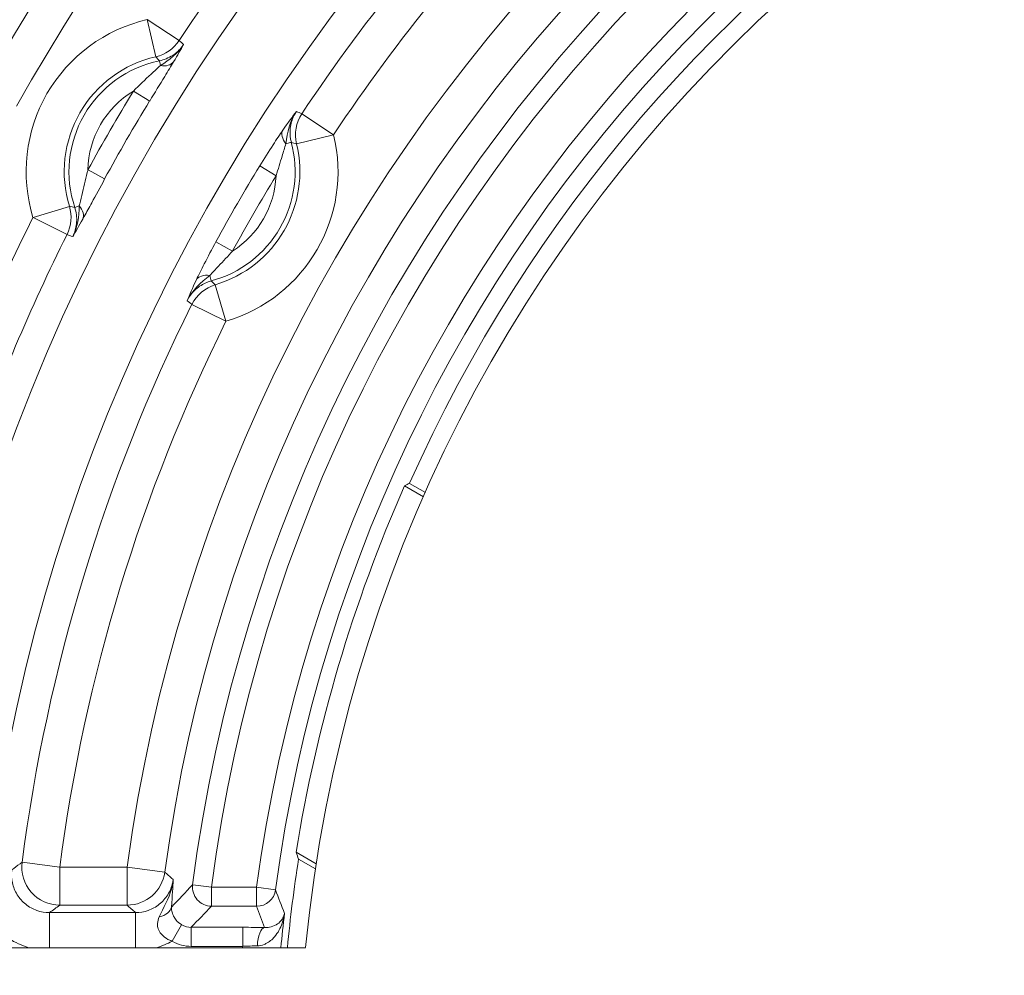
# Model space of a CAD drawing. Header units: inches. Extents: x -2.8 to 15.2, y -6.6 to 17.6.
# Tile 69 of 83: x 9.9 to 10.9, y 14.2 to 15.2. Entities that reach past the tile are written whole.
import ezdxf

# ---------------------------------------------------------------- set-up
doc = ezdxf.new("R2010")
doc.units = ezdxf.units.IN
doc.header["$MEASUREMENT"] = 0
doc.layers.add('Visible (ANSI)', color=7, linetype='Continuous', lineweight=18)
doc.layers.add('Visible Narrow (ANSI)', color=7, linetype='Continuous', lineweight=18)

msp = doc.modelspace()

# ---------------------------------------------------------------- linework, layer by layer
at = {"layer": 'Visible (ANSI)'}
for p, q in [((10.1282, 15.0325), (10.1282, 15.0325)), ((9.9303, 14.973), (9.9256, 14.9714)), ((10.0615, 14.9171), (10.0615, 14.9171)), ((10.286, 14.6725), (10.2666, 14.6837)), ((10.2717, 14.6863), (10.288, 14.6769)), ((10.1751, 14.293), (10.1544, 14.3049)), ((10.157, 14.2979), (10.1744, 14.2879)), ((10.1642, 14.2063), (9.6442, 14.2063))]:
    msp.add_line(p, q, dxfattribs=at)
for radius in [3.5453, 3.3132, 3.311, 3.1369, 2.2559]:
    msp.add_circle((11.6816, 14.0587), radius, dxfattribs=at)
for radius, start, end in [(3.1122, 93.7174, 174.886), (1.9407, 95.7231, 174.3824), (1.8585, 95.977, 174.023), (1.5433, 23.9964, 156.0036), (1.5246, 5.557, 174.443), (2.2804, 139.9742, 154.0652), (2.2756, 139.8631, 154.2353), (1.5469, 156.1688, 170.839), (1.5433, 171.0813, 174.5105)]:
    msp.add_arc((11.6816, 14.0587), radius, start, end, dxfattribs=at)
for centre, major_axis, start_param, end_param in [((10.4633, 11.9485), (-1.6247, -2.8141), 3.936724, 3.938796), ((13.3602, 16.966), (2.2385, 3.8772), 2.631677, 2.633883)]:
    msp.add_ellipse(centre, major_axis=major_axis, ratio=0.661589, start_param=start_param, end_param=end_param, dxfattribs=at)
for points in [[(10.0141, 15.1182), (10.0233, 15.1239), (10.0322, 15.1307), (10.0381, 15.14)], [(10.1547, 15.0707), (10.1479, 15.0609), (10.1454, 15.049), (10.1439, 15.0373)], [(9.9235, 14.9413), (9.9285, 14.9511), (9.93, 14.9622), (9.9303, 14.973)], [(10.0652, 14.9011), (10.0558, 14.894), (10.0468, 14.8858), (10.0417, 14.875)]]:
    msp.add_open_spline(points, degree=3, dxfattribs=at)
msp.add_open_spline([(9.9235, 14.9413), (9.9238, 14.942), (9.9241, 14.9427), (9.9244, 14.9433), (9.9261, 14.9474), (9.9272, 14.9518), (9.9275, 14.9562), (9.9279, 14.9613), (9.9272, 14.9666), (9.9256, 14.9714)], degree=3, knots=[0, 0, 0, 0, 0.070725, 0.070725, 0.070725, 0.498789, 0.498789, 0.498789, 1, 1, 1, 1], dxfattribs=at)
at = {"layer": 'Visible Narrow (ANSI)'}
for p, q in [((10.0006, 15.1656), (10.0334, 15.1439)), ((10.0093, 15.1272), (10.0006, 15.1656)), ((10.0141, 15.1182), (10.0131, 15.123)), ((10.0031, 15.0815), (9.9863, 15.0917)), ((10.1604, 15.0682), (10.1931, 15.0465)), ((10.1931, 15.0465), (10.1549, 15.0372)), ((10.1439, 15.0373), (10.1495, 15.0388)), ((10.1169, 15.0145), (10.1337, 15.0042)), ((9.9565, 15.0009), (9.9393, 15.0104)), ((9.9201, 14.9726), (9.8825, 14.9611)), ((9.9177, 14.9434), (9.8825, 14.9611)), ((10.0715, 14.9359), (10.0888, 14.9264)), ((10.0652, 14.9011), (10.0667, 14.8955)), ((10.0819, 14.8538), (10.0708, 14.8916)), ((10.0819, 14.8538), (10.0467, 14.8713)), ((9.8712, 14.2947), (9.9102, 14.2896)), ((9.9102, 14.2896), (9.9797, 14.2896)), ((9.9102, 14.2503), (9.9102, 14.2896)), ((9.9797, 14.2503), (9.9797, 14.2896)), ((9.9797, 14.2896), (10.0187, 14.2843)), ((10.067, 14.2688), (10.0475, 14.2713)), ((10.067, 14.2688), (10.1136, 14.2688)), ((10.067, 14.2688), (10.067, 14.2492)), ((10.1136, 14.2688), (10.1136, 14.2492)), ((10.1331, 14.2662), (10.1136, 14.2688)), ((9.9797, 14.2503), (9.9102, 14.2503)), ((10.1136, 14.2492), (10.067, 14.2492)), ((9.8995, 14.2426), (9.9884, 14.2426)), ((9.8995, 14.2426), (9.8995, 14.2063)), ((9.9884, 14.2426), (9.9884, 14.2063)), ((10.0264, 14.2131), (10.0361, 14.23)), ((10.046, 14.2274), (10.0992, 14.2274)), ((10.046, 14.2077), (10.046, 14.2274)), ((10.0992, 14.2077), (10.0992, 14.2274)), ((10.0992, 14.2077), (10.046, 14.2077))]:
    msp.add_line(p, q, dxfattribs=at)
for centre, radius, start, end in [((11.6816, 14.0587), 3.2572, 9.063, 170.937), ((11.6816, 14.0587), 3.2178, 10.1019, 169.8981), ((11.6816, 14.0587), 3.2092, 10.4436, 169.5564), ((11.6816, 14.0587), 3.1895, 10.4436, 169.5564), ((11.6816, 14.0587), 2.8178, 94.4766, 175.5234), ((11.6816, 14.0587), 2.7981, 94.4766, 175.5234), ((11.6816, 14.0587), 2.757, 94.5434, 175.4566), ((11.6816, 14.0587), 2.7374, 94.5434, 175.4566), ((11.6816, 14.0587), 2.5972, 95.1013, 174.8987), ((11.6816, 14.0587), 2.5578, 94.9421, 175.0579), ((11.6816, 14.0587), 2.5225, 94.9586, 175.0414), ((11.6816, 14.0587), 2.5028, 94.9586, 175.0414), ((11.6816, 14.0587), 2.4621, 95.0408, 174.9592), ((11.6816, 14.0587), 2.4424, 95.0408, 174.9592), ((11.6816, 14.0587), 2.1211, 96.3691, 150.743), ((11.6816, 14.0587), 2.0817, 96.3691, 150.743), ((11.6816, 14.0587), 1.7175, 97.7274, 172.2726), ((11.6816, 14.0587), 1.6782, 97.7274, 172.2726), ((11.6816, 14.0587), 1.9734, 123.3629, 146.6371), ((11.6816, 14.0587), 1.648, 97.4151, 172.5849), ((11.6816, 14.0587), 1.6283, 97.4151, 172.5849), ((11.6816, 14.0587), 1.5821, 97.633, 172.367), ((11.6816, 14.0587), 1.5624, 97.633, 172.367), ((11.6816, 14.0587), 1.8258, 123.5697, 146.4303), ((11.6816, 14.0587), 1.7864, 123.5697, 146.4303), ((10.0365, 15.0085), 0.1612, 102.8929, 197.1071), ((10.0365, 15.0085), 0.1218, 102.8929, 197.1071), ((10.0365, 15.0085), 0.1169, 101.5423, 198.4577), ((10.0365, 15.0085), 0.0973, 121.1201, 178.8799), ((11.6816, 14.0587), 1.9853, 148.6443, 151.3557), ((11.6816, 14.0587), 1.9657, 148.6443, 151.3557), ((10.0365, 15.0085), 0.1612, 286.3561, 13.6439), ((10.0365, 15.0085), 0.1169, 284.9783, 15.0217), ((10.0365, 15.0085), 0.1218, 286.3561, 13.6439), ((11.6816, 14.0587), 1.8336, 148.5816, 151.4184), ((11.6816, 14.0587), 1.8139, 148.5816, 151.4184), ((10.0365, 15.0085), 0.0973, 302.5065, 357.4935), ((11.6816, 14.0587), 2.0128, 153.3629, 160.7219), ((11.6816, 14.0587), 1.9734, 153.3629, 160.7219), ((11.6816, 14.0587), 1.8258, 153.5697, 172.5726), ((11.6816, 14.0587), 1.7864, 153.5697, 172.5726), ((11.6816, 14.0587), 1.55, 173.2165, 174.5344), ((11.6816, 14.0587), 1.5894, 174.6188, 174.6702)]:
    msp.add_arc(centre, radius, start, end, dxfattribs=at)
for centre, major_axis, ratio, start_param, end_param in [((10.0006, 15.1656), (0.0252, 0.0303), 0.999036, 4.060826, 4.823734), ((-77.1987, -117.9698), (87.2048, 133.1339), 0.043608, 6.277413, 6.278296), ((-95.9955, -74.695), (106.0117, 89.8145), 0.040245, 0.000827, 0.001835), ((10.0112, 15.1326), (0.0169, -0.01), 0.641036, 5.238756, 6.226322), ((10.1931, 15.0465), (-0.0162, -0.0359), 0.999023, 4.549738, 5.37314), ((-74.5135, -114.1142), (84.716, 129.1595), 0.043658, 0.007085, 0.007995), ((10.1573, 15.0409), (-0.0162, 0.0112), 0.604712, 0.054795, 1.09718), ((-26.926, -120.372), (37.0751, 135.4108), 0.040467, 6.28212, 6.283117), ((9.8825, 14.9611), (-0.0136, -0.0369), 0.999036, 1.459451, 2.222359), ((34.706, 151.6866), (-24.7758, -136.716), 0.040245, 6.281351, 6.282358), ((9.9163, 14.9684), (0.0172, -0.0096), 0.641036, 0.056863, 1.04443), ((81.5815, 157.0455), (-71.695, -142.0885), 0.043608, 0.00489, 0.005772), ((10.0688, 14.8877), (-0.0178, 0.0084), 0.604712, 5.186006, 6.22839), ((10.0819, 14.8538), (0.023, 0.0319), 0.999023, 0.910045, 1.733447), ((108.7982, 114.7092), (-98.7317, -99.8134), 0.040467, 0.000068, 0.001065), ((79.585, 152.7923), (-69.4974, -137.9459), 0.043658, 6.27519, 6.2761), ((9.9102, 14.2896), (-0.023, 0.032), 0.998215, 0.818831, 2.51752), ((9.9797, 14.2896), (-0.0261, -0.0294), 0.99862, 0.726864, 2.161468), ((11.4262, 9.9845), (-0.3279, -5.0655), 0.576452, 3.741835, 3.750285), ((10.067, 14.2688), (-0.0141, 0.0137), 0.997344, 0.642167, 2.339779), ((10.1136, 14.2688), (-0.0185, -0.0068), 0.998442, 1.216828, 2.65325), ((11.2951, 14.8438), (-0.3438, 1.6306), 0.768631, 1.767373, 1.783215), ((11.6816, 9.1284), (0, -5.8944), 0.553122, 3.659713, 3.667123), ((11.6816, 15.0226), (0, 1.9685), 0.866223, 1.974586, 1.986775), ((10.006, 14.2506), (0.0196, -0.0015), 0.656749, 5.125275, 6.225311), ((10.0459, 14.2462), (-0.0192, 0.002), 0.97754, 1.145424, 1.68173), ((10.0473, 14.211), (-0.148, -0.0058), 0.103422, 4.18024, 4.349596), ((10.1219, 14.2075), (0.0004, 0.0197), 0.380765, 0.05663, 1.542751), ((9.9023, 14.2973), (-0.0148, -0.0931), 0.900908, 5.903074, 6.170308), ((9.9888, 14.2899), (-0.0031, -0.0866), 0.939232, 0.300147, 0.517273), ((10.0456, 14.2452), (-0.0376, 0.008), 0.975215, 1.249672, 1.786255), ((10.0641, 14.1904), (-0.0991, -0.0104), 0.146421, 4.165114, 4.334786)]:
    msp.add_ellipse(centre, major_axis=major_axis, ratio=ratio, start_param=start_param, end_param=end_param, dxfattribs=at)
for points, knots in [([(9.4577, 14.2834), (9.4591, 14.2973), (9.4607, 14.3113), (9.4623, 14.3252), (9.4908, 14.5625), (9.5578, 14.7952), (9.6596, 15.0115), (9.6613, 15.015), (9.6631, 15.0187), (9.6659, 15.0246), (9.6687, 15.0304), (9.6711, 15.0354), (9.6731, 15.0395), (9.6746, 15.0426), (9.6758, 15.0452), (9.6769, 15.0472), (9.6779, 15.0493), (9.6787, 15.0509), (9.6792, 15.052), (9.6796, 15.0528), (9.6801, 15.0537), (9.681, 15.0557), (9.685, 15.0635), (9.6891, 15.0716), (9.6928, 15.079), (9.6948, 15.0827), (9.6965, 15.0862), (9.6982, 15.0894), (9.7031, 15.0988), (9.7072, 15.1065), (9.712, 15.1154), (9.7147, 15.1204), (9.7175, 15.1257), (9.7205, 15.1311), (9.7317, 15.1515), (9.7453, 15.1756), (9.7651, 15.2086), (9.766, 15.2101), (9.767, 15.2116), (9.7678, 15.2131), (9.7792, 15.2317), (9.788, 15.2458), (9.7942, 15.2554), (9.7975, 15.2606), (9.8, 15.2645), (9.8017, 15.2671), (9.8021, 15.2678), (9.8022, 15.268), (9.8025, 15.2684), (9.8028, 15.2689), (9.8033, 15.2696), (9.8044, 15.2714), (9.8068, 15.275), (9.8091, 15.2785), (9.8114, 15.282), (9.8138, 15.2857), (9.8162, 15.2893), (9.8186, 15.2929), (9.8276, 15.3065), (9.8363, 15.3193), (9.8451, 15.332), (9.8515, 15.3412), (9.858, 15.3504), (9.8647, 15.3598), (9.8673, 15.3634), (9.8699, 15.367), (9.8725, 15.3706), (9.8885, 15.3927), (9.905, 15.4145), (9.9218, 15.436), (9.9316, 15.4485), (9.9415, 15.4609), (9.9516, 15.4732), (9.9566, 15.4794), (9.9617, 15.4855), (9.9667, 15.4916), (9.9693, 15.4946), (9.9718, 15.4977), (9.9736, 15.4997), (9.9745, 15.5008), (9.9746, 15.5009), (9.9746, 15.501), (9.9758, 15.5024), (9.9865, 15.5152), (10.0073, 15.5388), (10.0177, 15.5505), (10.0307, 15.565), (10.0464, 15.5819), (10.0568, 15.5931), (10.0684, 15.6053), (10.0813, 15.6185), (10.088, 15.6253), (10.0953, 15.6328), (10.1012, 15.6386), (10.1034, 15.6408), (10.1045, 15.6419), (10.1045, 15.6419), (10.1053, 15.6427), (10.1102, 15.6477), (10.1194, 15.6567), (10.1317, 15.6687), (10.1516, 15.6879), (10.1799, 15.7136), (10.2285, 15.7577), (10.3019, 15.8212), (10.4069, 15.8941), (10.4942, 15.9548), (10.6036, 16.0219), (10.7389, 16.0848), (10.7664, 16.0976), (10.7949, 16.1102), (10.8244, 16.1225), (10.9999, 16.1953), (11.2145, 16.2585), (11.4655, 16.2829)], [-0.006836, -0.006836, -0.006836, -0.006836, 0.006963, 0.006963, 0.006963, 0.242188, 0.242188, 0.242188, 0.246094, 0.246094, 0.246094, 0.25, 0.25, 0.25, 0.252947, 0.252947, 0.252947, 0.255859, 0.255859, 0.255859, 0.257813, 0.257813, 0.257813, 0.265625, 0.265625, 0.265625, 0.269651, 0.269651, 0.269651, 0.28125, 0.28125, 0.28125, 0.287882, 0.287882, 0.287882, 0.3125, 0.3125, 0.3125, 0.313641, 0.313641, 0.313641, 0.328125, 0.328125, 0.328125, 0.335938, 0.335938, 0.335938, 0.337891, 0.337891, 0.337891, 0.339844, 0.339844, 0.339844, 0.34375, 0.34375, 0.34375, 0.347897, 0.347897, 0.347897, 0.363618, 0.363618, 0.363618, 0.375, 0.375, 0.375, 0.379353, 0.379353, 0.379353, 0.40625, 0.40625, 0.40625, 0.421875, 0.421875, 0.421875, 0.429688, 0.429688, 0.429688, 0.433594, 0.433594, 0.433594, 0.435547, 0.435547, 0.435547, 0.46582, 0.46582, 0.46582, 0.480957, 0.480957, 0.480957, 0.490936, 0.490936, 0.490936, 0.496094, 0.496094, 0.496094, 0.498047, 0.498047, 0.498047, 0.552357, 0.552357, 0.552357, 0.625, 0.625, 0.625, 0.75, 0.75, 0.75, 0.853924, 0.853924, 0.853924, 0.875, 0.875, 0.875, 1, 1, 1, 1]), ([(11.4674, 16.2634), (11.2186, 16.2392), (10.9739, 16.1725), (10.7472, 16.067), (10.5206, 15.9616), (10.3123, 15.8177), (10.1332, 15.6426), (10.0464, 15.5577), (9.9671, 15.4664), (9.8953, 15.3685), (9.893, 15.3654), (9.8914, 15.3631), (9.8884, 15.359), (9.8825, 15.3509), (9.8773, 15.3436), (9.8728, 15.3372), (9.8683, 15.3308), (9.8656, 15.3269), (9.8614, 15.3207), (9.8573, 15.3145), (9.8532, 15.3081), (9.849, 15.3014), (9.8449, 15.2948), (9.8401, 15.2867), (9.8367, 15.2809), (9.824, 15.2591), (9.8104, 15.2334), (9.7959, 15.2039), (9.7949, 15.2019), (9.7931, 15.1982), (9.793, 15.1979), (9.7911, 15.194), (9.7792, 15.169), (9.7575, 15.1229), (9.7561, 15.1198), (9.754, 15.1154), (9.7531, 15.1133), (9.7493, 15.1053), (9.7457, 15.0977), (9.7424, 15.0907), (9.739, 15.0838), (9.7364, 15.0783), (9.733, 15.0714), (9.7295, 15.0644), (9.726, 15.0575), (9.7226, 15.0506), (9.7191, 15.0437), (9.7148, 15.0352), (9.7121, 15.0299), (9.704, 15.0137), (9.6946, 14.9939), (9.6839, 14.9704), (9.6804, 14.9626), (9.676, 14.9527), (9.6729, 14.9457), (9.6604, 14.9173), (9.6484, 14.8887), (9.6372, 14.8599), (9.6146, 14.8022), (9.5945, 14.7438), (9.5768, 14.6841), (9.5413, 14.5647), (9.5162, 14.4435), (9.5014, 14.3205)], [0, 0, 0, 0, 0.25, 0.25, 0.25, 0.5, 0.5, 0.5, 0.621094, 0.621094, 0.621094, 0.625, 0.625, 0.625, 0.632813, 0.632813, 0.632813, 0.640625, 0.640625, 0.640625, 0.648438, 0.648438, 0.648438, 0.65625, 0.65625, 0.65625, 0.685547, 0.685547, 0.685547, 0.6875, 0.6875, 0.6875, 0.716797, 0.716797, 0.716797, 0.71875, 0.71875, 0.71875, 0.726563, 0.726563, 0.726563, 0.734375, 0.734375, 0.734375, 0.742188, 0.742188, 0.742188, 0.75, 0.75, 0.75, 0.773438, 0.773438, 0.773438, 0.78125, 0.78125, 0.78125, 0.8125, 0.8125, 0.8125, 0.875, 0.875, 0.875, 1, 1, 1, 1]), ([(9.7707, 15.1349), (9.7809, 15.1531), (9.7897, 15.1682), (9.7971, 15.1804), (9.7995, 15.1845), (9.8012, 15.1872), (9.804, 15.1916), (9.8122, 15.2047), (9.8213, 15.2181), (9.8311, 15.2319), (9.8344, 15.2365), (9.8388, 15.2424), (9.8412, 15.2458), (9.8587, 15.2693), (9.882, 15.2982), (9.9112, 15.3327), (9.9154, 15.3376), (9.9205, 15.3436), (9.9241, 15.3478), (9.9365, 15.3622), (9.949, 15.3766), (9.9614, 15.3911), (9.9632, 15.3932), (9.9661, 15.3966), (9.9667, 15.3973), (9.9712, 15.4025), (9.9825, 15.4159), (10.0004, 15.4376), (10.003, 15.4407), (10.0068, 15.4453), (10.0085, 15.4474), (10.0363, 15.4808), (10.0649, 15.5132), (10.0947, 15.5451), (10.2141, 15.6725), (10.3469, 15.784), (10.4931, 15.8795), (10.6394, 15.9749), (10.796, 16.0521), (10.9596, 16.1096), (11.1231, 16.1672), (11.2936, 16.2052), (11.4674, 16.2224)], [0, 0, 0, 0, 0.023438, 0.023438, 0.023438, 0.03125, 0.03125, 0.03125, 0.054688, 0.054688, 0.054688, 0.0625, 0.0625, 0.0625, 0.117188, 0.117188, 0.117188, 0.125, 0.125, 0.125, 0.152344, 0.152344, 0.152344, 0.15625, 0.15625, 0.15625, 0.183594, 0.183594, 0.183594, 0.1875, 0.1875, 0.1875, 0.25, 0.25, 0.25, 0.5, 0.5, 0.5, 0.750019, 0.750019, 0.750019, 1, 1, 1, 1]), ([(11.4693, 16.2029), (11.1195, 16.1682), (10.7786, 16.0463), (10.4862, 15.8513), (10.3488, 15.7597), (10.2219, 15.6522), (10.1091, 15.5317), (10.0943, 15.5159), (10.0799, 15.5), (10.0656, 15.4839), (10.0585, 15.4758), (10.0514, 15.4677), (10.0444, 15.4595), (10.0374, 15.4513), (10.0317, 15.4445), (10.0236, 15.4348), (10.0076, 15.4155), (9.9947, 15.3992), (9.9832, 15.3845), (9.9774, 15.3771), (9.9713, 15.3691), (9.9648, 15.3605), (9.9616, 15.3562), (9.9583, 15.3518), (9.9549, 15.3472), (9.9532, 15.3449), (9.9514, 15.3425), (9.9497, 15.3401), (9.9479, 15.3377), (9.945, 15.3337), (9.9444, 15.3329), (9.9406, 15.3277), (9.9326, 15.3167), (9.9205, 15.2994), (9.9165, 15.2937), (9.9109, 15.2856), (9.9071, 15.2801), (9.8959, 15.2637), (9.8865, 15.2495), (9.8788, 15.2375), (9.8762, 15.2335), (9.8747, 15.2312), (9.8715, 15.2262), (9.8651, 15.2163), (9.8591, 15.2068), (9.8535, 15.1976), (9.8506, 15.193), (9.8479, 15.1886), (9.8452, 15.1842), (9.8439, 15.182), (9.8426, 15.1799), (9.8413, 15.1777), (9.84, 15.1756), (9.8379, 15.1722), (9.8375, 15.1714), (9.8337, 15.1651), (9.8225, 15.1467), (9.8049, 15.1156)], [0, 0, 0, 0, 0.510281, 0.510281, 0.510281, 0.75, 0.75, 0.75, 0.78125, 0.78125, 0.78125, 0.796875, 0.796875, 0.796875, 0.8125, 0.8125, 0.8125, 0.84375, 0.84375, 0.84375, 0.859375, 0.859375, 0.859375, 0.867188, 0.867188, 0.867188, 0.871094, 0.871094, 0.871094, 0.875, 0.875, 0.875, 0.898438, 0.898438, 0.898438, 0.90625, 0.90625, 0.90625, 0.929688, 0.929688, 0.929688, 0.9375, 0.9375, 0.9375, 0.953125, 0.953125, 0.953125, 0.960938, 0.960938, 0.960938, 0.964844, 0.964844, 0.964844, 0.96875, 0.96875, 0.96875, 1, 1, 1, 1]), ([(10.0131, 15.123), (10.018, 15.124), (10.0227, 15.126), (10.0269, 15.1287), (10.0306, 15.1311), (10.0339, 15.1342), (10.0365, 15.1377), (10.0371, 15.1384), (10.0376, 15.1392), (10.0381, 15.14)], [0, 0, 0, 0, 0.483782, 0.483782, 0.483782, 0.912127, 0.912127, 0.912127, 1, 1, 1, 1]), ([(9.9863, 15.0917), (9.9922, 15.0978), (9.9984, 15.1036), (10.0045, 15.1093), (10.0079, 15.1124), (10.0112, 15.1154), (10.0141, 15.1182)], [0, 0, 0, 0, 0.645576, 0.645576, 0.645576, 1, 1, 1, 1]), ([(10.0277, 15.122), (10.0251, 15.1176), (10.0219, 15.1123), (10.0186, 15.1069), (10.0136, 15.0987), (10.0083, 15.09), (10.0031, 15.0815)], [0, 0, 0, 0, 0.399756, 0.399756, 0.399756, 1, 1, 1, 1]), ([(10.1547, 15.0707), (10.1534, 15.0688), (10.1523, 15.0668), (10.1514, 15.0648), (10.1496, 15.0607), (10.1485, 15.0563), (10.1482, 15.0519), (10.1479, 15.0475), (10.1483, 15.043), (10.1495, 15.0388)], [0, 0, 0, 0, 0.202435, 0.202435, 0.202435, 0.601176, 0.601176, 0.601176, 1, 1, 1, 1]), ([(10.1169, 15.0145), (10.1214, 15.0218), (10.126, 15.0292), (10.1306, 15.0362), (10.1341, 15.0417), (10.1377, 15.0471), (10.1407, 15.0515)], [0, 0, 0, 0, 0.558946, 0.558946, 0.558946, 1, 1, 1, 1]), ([(10.1439, 15.0373), (10.1426, 15.0334), (10.1412, 15.029), (10.1399, 15.0246), (10.1379, 15.0179), (10.1359, 15.011), (10.1337, 15.0042)], [0, 0, 0, 0, 0.396241, 0.396241, 0.396241, 1, 1, 1, 1]), ([(9.9303, 14.973), (9.9305, 14.9738), (9.9307, 14.9745), (9.9308, 14.9753), (9.9317, 14.979), (9.9326, 14.983), (9.9335, 14.987), (9.9353, 14.9947), (9.9371, 15.0026), (9.9393, 15.0104)], [0, 0, 0, 0, 0.067386, 0.067386, 0.067386, 0.386436, 0.386436, 0.386436, 1, 1, 1, 1]), ([(9.9565, 15.0009), (9.952, 14.9926), (9.9474, 14.9842), (9.9431, 14.9762), (9.9404, 14.9713), (9.9378, 14.9664), (9.9354, 14.9622), (9.9349, 14.9612), (9.9343, 14.9603), (9.9338, 14.9593)], [0, 0, 0, 0, 0.567597, 0.567597, 0.567597, 0.918005, 0.918005, 0.918005, 1, 1, 1, 1]), ([(10.0513, 14.8967), (10.0537, 14.9016), (10.0565, 14.9073), (10.0595, 14.9132), (10.0633, 14.9206), (10.0674, 14.9283), (10.0715, 14.9359)], [0, 0, 0, 0, 0.441054, 0.441054, 0.441054, 1, 1, 1, 1]), ([(10.0888, 14.9264), (10.084, 14.9212), (10.0791, 14.916), (10.0742, 14.9109), (10.0711, 14.9075), (10.0679, 14.9042), (10.0652, 14.9011)], [0, 0, 0, 0, 0.603759, 0.603759, 0.603759, 1, 1, 1, 1]), ([(10.0667, 14.8955), (10.0625, 14.8944), (10.0584, 14.8925), (10.0547, 14.89), (10.0511, 14.8875), (10.0478, 14.8844), (10.0452, 14.8808), (10.0439, 14.879), (10.0427, 14.8771), (10.0417, 14.875)], [0, 0, 0, 0, 0.398828, 0.398828, 0.398828, 0.797573, 0.797573, 0.797573, 1, 1, 1, 1]), ([(9.8605, 14.2868), (9.8611, 14.2873), (9.8618, 14.2878), (9.8625, 14.2883), (9.8654, 14.2904), (9.8683, 14.2925), (9.8712, 14.2947)], [0, 0, 0, 0, 0.186137, 0.186137, 0.186137, 1, 1, 1, 1]), ([(9.8605, 14.2868), (9.8605, 14.2867), (9.8605, 14.2866), (9.8604, 14.2865), (9.8599, 14.2821), (9.8601, 14.2776), (9.8611, 14.2733), (9.8621, 14.269), (9.8638, 14.2648), (9.8661, 14.2611), (9.8684, 14.2573), (9.8715, 14.2539), (9.8749, 14.2512), (9.8783, 14.2484), (9.8823, 14.2462), (9.8865, 14.2448), (9.8906, 14.2433), (9.8951, 14.2426), (9.8995, 14.2426)], [0, 0, 0, 0, 0.00499, 0.00499, 0.00499, 0.203904, 0.203904, 0.203904, 0.402537, 0.402537, 0.402537, 0.601315, 0.601315, 0.601315, 0.800506, 0.800506, 0.800506, 1, 1, 1, 1]), ([(10.0187, 14.2843), (10.0193, 14.2838), (10.0198, 14.2834), (10.0203, 14.2829), (10.0227, 14.2809), (10.025, 14.2788), (10.0274, 14.2768)], [0, 0, 0, 0, 0.186299, 0.186299, 0.186299, 1, 1, 1, 1]), ([(9.9884, 14.2426), (9.9928, 14.2426), (9.9973, 14.2433), (10.0014, 14.2448), (10.0056, 14.2463), (10.0096, 14.2484), (10.013, 14.2512), (10.0164, 14.2539), (10.0194, 14.2573), (10.0218, 14.2611), (10.0241, 14.2648), (10.0258, 14.269), (10.0268, 14.2733), (10.027, 14.2744), (10.0272, 14.2756), (10.0274, 14.2768)], [0, 0, 0, 0, 0.234825, 0.234825, 0.234825, 0.469399, 0.469399, 0.469399, 0.703669, 0.703669, 0.703669, 0.937923, 0.937923, 0.937923, 1, 1, 1, 1]), ([(10.013, 14.2382), (10.0174, 14.2476), (10.0228, 14.2568), (10.0255, 14.2669), (10.0264, 14.2701), (10.027, 14.2734), (10.0274, 14.2768)], [0, 0, 0, 0, 0.757307, 0.757307, 0.757307, 1, 1, 1, 1]), ([(10.0256, 14.2483), (10.0255, 14.247), (10.0256, 14.2457), (10.0259, 14.2442), (10.0262, 14.2427), (10.0267, 14.2411), (10.0275, 14.2394), (10.0276, 14.2391), (10.0277, 14.2389), (10.0279, 14.2386), (10.0285, 14.2374), (10.0294, 14.2361), (10.0305, 14.2348), (10.0319, 14.2331), (10.0337, 14.2314), (10.0358, 14.2302), (10.0359, 14.2301), (10.036, 14.2301), (10.0361, 14.23)], [0, 0, 0, 0, 0.263118, 0.263118, 0.263118, 0.523298, 0.523298, 0.523298, 0.559062, 0.559062, 0.559062, 0.742687, 0.742687, 0.742687, 0.988255, 0.988255, 0.988255, 1, 1, 1, 1]), ([(10.1424, 14.2418), (10.1424, 14.2417), (10.1424, 14.2416), (10.1424, 14.2416), (10.1419, 14.2381), (10.1411, 14.2347), (10.1399, 14.2315), (10.1382, 14.2265), (10.1357, 14.2217), (10.1321, 14.2176), (10.1297, 14.2148), (10.1268, 14.2122), (10.1232, 14.2105), (10.1226, 14.2101), (10.122, 14.2099), (10.1214, 14.2096), (10.1192, 14.2088), (10.1168, 14.2082), (10.1144, 14.2082)], [0, 0, 0, 0, 0.004241, 0.004241, 0.004241, 0.235935, 0.235935, 0.235935, 0.585738, 0.585738, 0.585738, 0.824397, 0.824397, 0.824397, 0.864945, 0.864945, 0.864945, 1, 1, 1, 1]), ([(10.1219, 14.2271), (10.1244, 14.227), (10.1266, 14.2273), (10.1285, 14.2278), (10.1312, 14.2286), (10.1333, 14.2297), (10.1351, 14.2309), (10.1355, 14.2312), (10.136, 14.2315), (10.1364, 14.2318), (10.1383, 14.2334), (10.1397, 14.2352), (10.1407, 14.2371), (10.1416, 14.2386), (10.1421, 14.2402), (10.1424, 14.2418)], [0, 0, 0, 0, 0.167644, 0.167644, 0.167644, 0.406382, 0.406382, 0.406382, 0.467255, 0.467255, 0.467255, 0.760482, 0.760482, 0.760482, 1, 1, 1, 1]), ([(10.0262, 14.2131), (10.0261, 14.2131), (10.026, 14.2131), (10.0258, 14.2132), (10.0251, 14.2134), (10.0245, 14.2137), (10.0238, 14.214), (10.0213, 14.2151), (10.0189, 14.2167), (10.0169, 14.2185), (10.0154, 14.2198), (10.0142, 14.2214), (10.0132, 14.223), (10.0129, 14.2235), (10.0127, 14.224), (10.0125, 14.2244), (10.0117, 14.2261), (10.0113, 14.2279), (10.0111, 14.2296), (10.0111, 14.2302), (10.0111, 14.2308), (10.0111, 14.2314), (10.0113, 14.2338), (10.012, 14.2361), (10.013, 14.2382)], [0, 0, 0, 0, 0.0152354, 0.0152354, 0.0152354, 0.0756184, 0.0756184, 0.0756184, 0.3123439, 0.3123439, 0.3123439, 0.4822553, 0.4822553, 0.4822553, 0.5322543, 0.5322543, 0.5322543, 0.7019568, 0.7019568, 0.7019568, 0.7615328, 0.7615328, 0.7615328, 0.9999962, 0.9999962, 0.9999962, 0.9999962])]:
    msp.add_open_spline(points, degree=3, knots=knots, dxfattribs=at)
for points in [[(10.0381, 15.14), (10.0351, 15.1346), (10.0319, 15.129), (10.0277, 15.122)], [(10.1407, 15.0515), (10.1461, 15.0593), (10.1505, 15.0652), (10.1547, 15.0707)], [(9.9338, 14.9593), (9.9298, 14.9522), (9.9265, 14.9466), (9.9235, 14.9413)], [(10.0417, 14.875), (10.0444, 14.8814), (10.0473, 14.8881), (10.0513, 14.8967)], [(10.0274, 14.2768), (10.027, 14.2689), (10.0265, 14.2602), (10.0256, 14.2483)], [(9.9102, 14.2503), (9.9066, 14.2477), (9.9031, 14.2451), (9.8995, 14.2426)], [(9.9884, 14.2426), (9.9855, 14.2451), (9.9826, 14.2477), (9.9797, 14.2503)]]:
    msp.add_open_spline(points, degree=3, dxfattribs=at)

doc.saveas('drawing.dxf')
